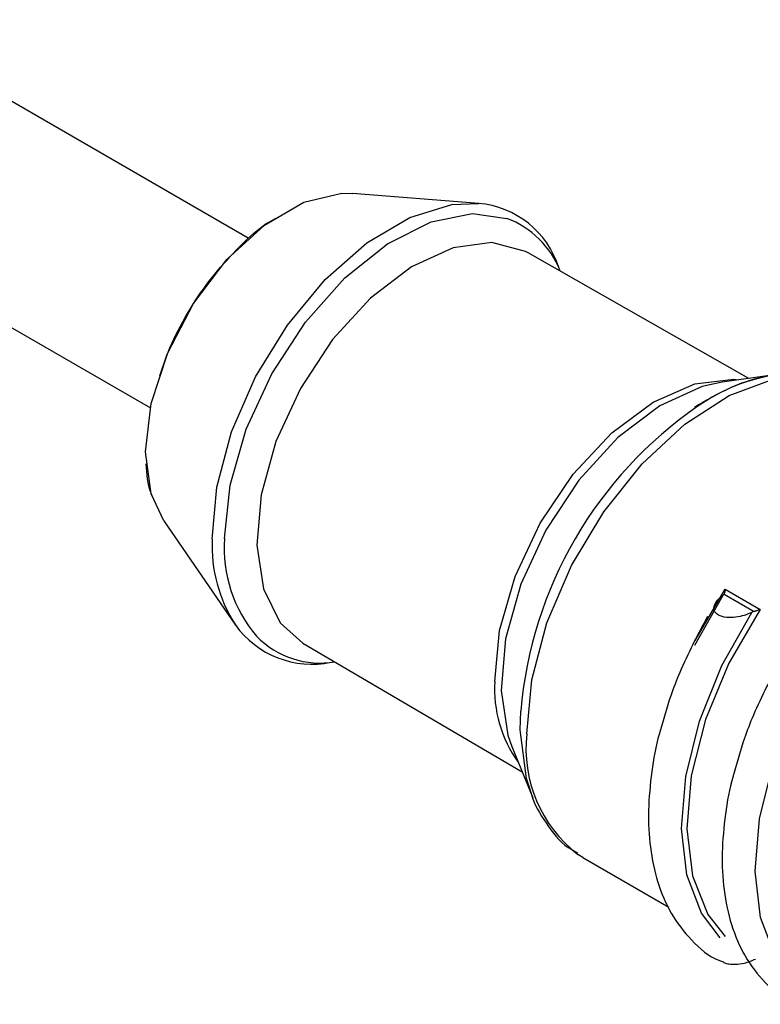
# Model space of a CAD drawing. Header units: millimetres. Extents: x 0 to 432, y 0 to 279.
# Tile 12 of 20: x 418.59 to 423.33, y 157 to 163.3. Entities that reach past the tile are written whole.
import ezdxf

# ---------------------------------------------------------------- set-up
doc = ezdxf.new("R2010")
doc.units = ezdxf.units.MM

msp = doc.modelspace()

# ---------------------------------------------------------------- linework, layer by layer
for p, q in [((420.055, 161.9028), (412.3303, 166.3622)), ((410.7224, 165.8432), (419.4284, 160.8174)), ((421.5294, 162.1252), (420.7221, 162.1891)), ((423.2582, 161.0068), (421.8453, 161.8095)), ((423.4372, 161.0312), (423.0866, 160.9834)), ((423.2838, 160.9922), (423.2782, 160.9954)), ((419.5141, 160.0965), (419.9731, 159.4294)), ((423.0899, 159.6176), (422.9086, 159.299)), ((422.9149, 159.3309), (423.1065, 159.6581)), ((423.0991, 159.6268), (423.2914, 159.5157)), ((423.1065, 159.6581), (423.3296, 159.5293)), ((420.4045, 159.3137), (421.8062, 158.4916)), ((421.795, 158.7598), (421.7979, 158.8776)), ((421.7407, 158.6519), (421.8746, 158.3244)), ((422.1953, 157.9422), (422.1626, 157.9626)), ((422.1953, 157.9422), (422.7447, 157.6251))]:
    msp.add_line(p, q)
at = {"flags": 128}
for points in [[(419.3983, 160.5364), (419.4344, 160.8455), (419.5394, 161.1708), (419.7047, 161.4862), (419.917, 161.7659), (420.159, 161.9874), (420.4112, 162.1327), (420.6531, 162.1901), (420.7221, 162.1891)], [(419.824, 159.9784), (419.8538, 160.3114), (419.9481, 160.6644), (420.1016, 161.0167), (420.3052, 161.3479), (420.5472, 161.6388), (420.8136, 161.8725), (421.0887, 162.0353), (421.3567, 162.1178), (421.5274, 162.1254)], [(419.9031, 159.983), (419.9382, 160.3228), (420.041, 160.6815), (420.2051, 161.0366), (420.42, 161.3659), (420.6724, 161.6486), (420.9464, 161.8669), (421.2247, 162.0072), (421.4899, 162.0606), (421.7085, 162.0299)], [(421.8453, 161.8095), (421.8284, 161.8186), (421.6131, 161.8746), (421.3647, 161.841), (421.1001, 161.7201), (420.8375, 161.5201), (420.5946, 161.2547), (420.3881, 160.942), (420.2319, 160.6032), (420.1368, 160.2614), (420.1093, 159.94), (420.1512, 159.6609), (420.2596, 159.443), (420.4045, 159.3137)], [(421.6313, 159.0682), (421.663, 159.394), (421.7625, 159.7391), (421.9231, 160.0799), (422.1339, 160.3932), (422.3804, 160.6576), (422.6459, 160.8551), (422.9122, 160.9723), (423.1613, 161.0012), (423.1937, 160.998)], [(421.8363, 158.7339), (421.869, 159.0792), (421.9659, 159.4442), (422.122, 159.8091), (422.3287, 160.1543), (422.575, 160.4611), (422.8475, 160.7131), (423.1316, 160.8966), (423.4119, 161.0018), (423.6734, 161.023), (423.9018, 160.959), (423.9285, 160.9445)], [(423.0866, 160.9834), (422.9584, 160.9552), (422.6878, 160.832), (422.4189, 160.6277), (422.1702, 160.3564), (421.9586, 160.0365), (421.7986, 159.6899), (421.7009, 159.3402), (421.6724, 159.0111), (421.7148, 158.7252), (421.7407, 158.6519)], [(419.5141, 160.0965), (419.4339, 160.2687), (419.3983, 160.5364)], [(423.0746, 157.4293), (422.9542, 157.5859), (422.8603, 157.8316), (422.8261, 158.1284), (422.8534, 158.4616), (422.9408, 158.8146), (423.084, 159.17), (423.2758, 159.5102)], [(423.3296, 159.5293), (423.13, 159.1861), (422.9806, 158.8254), (422.8891, 158.466), (422.8604, 158.127), (422.8961, 157.826), (422.9942, 157.5788), (423.1058, 157.4367)], [(423.546, 157.1572), (423.4256, 157.3138), (423.3317, 157.5595), (423.2975, 157.8563), (423.3248, 158.1894), (423.4122, 158.5425), (423.5554, 158.8979), (423.7472, 159.2381)], [(421.8746, 158.3244), (421.8338, 158.4482), (421.795, 158.7598)]]:
    msp.add_lwpolyline(points, dxfattribs=at)
for centre, radius, start, end in [((421.4791, 161.5381), 0.5892, 17.44865, 85.29718), ((421.5044, 161.48), 0.5865, 21.25542, 69.64265), ((423.6231, 159.8344), 1.2111, 98.83322, 124.83618), ((424.4275, 158.6546), 2.6391, 124.53729, 175.15221), ((420.7526, 159.9358), 0.9296, 177.37695, 212.93328), ((420.7651, 159.9193), 0.8643, 175.77032, 220.56228), ((420.4622, 159.7814), 0.6026, 215.62215, 281.70743), ((420.515, 159.755), 0.5687, 224.37154, 279.47622), ((422.4399, 159.0235), 0.8099, 176.836, 215.61711), ((422.6908, 158.6408), 0.8596, 173.77649, 232.08268)]:
    msp.add_arc(centre, radius, start, end)
for points, knots in [([(419.4895, 161.023), (419.5058, 161.0734), (419.5466, 161.1994), (419.6471, 161.3974), (419.781, 161.6062), (419.9775, 161.8343), (420.1449, 161.9985), (420.2499, 162.0374), (420.2503, 162.0376)], [0, 0, 0, 0, 0.121848, 0.304594, 0.48734, 0.666288, 0.998709, 1, 1, 1, 1]), ([(423.9351, 160.9299), (423.9, 160.9527), (423.8009, 161.0169), (423.6017, 161.0483), (423.3634, 161.0278), (423.1292, 160.9517), (422.9798, 160.8632), (422.9089, 160.8212)], [0, 0, 0, 0, 0.125577, 0.354459, 0.582278, 0.801635, 1, 1, 1, 1]), ([(419.4001, 160.4607), (419.4043, 160.3952), (419.409, 160.3209), (419.4356, 160.2659), (419.4388, 160.2594)], [0, 0, 0, 0, 0.88077, 1, 1, 1, 1]), ([(423.2758, 159.5102), (423.2606, 159.5029), (423.2446, 159.4965), (423.2103, 159.4859), (423.1919, 159.4816), (423.1537, 159.4765), (423.1338, 159.4758), (423.0955, 159.4799), (423.0769, 159.485), (423.0493, 159.5009), (423.0403, 159.5116), (423.0327, 159.534), (423.0337, 159.5457), (423.0418, 159.5679), (423.0489, 159.5788), (423.0668, 159.5991), (423.0776, 159.6086), (423.0899, 159.6176)], [0, 0, 0, 0, 0.125, 0.125, 0.25, 0.25, 0.375, 0.375, 0.5, 0.5, 0.625, 0.625, 0.75, 0.75, 0.875, 0.875, 1, 1, 1, 1]), ([(423.0991, 159.6268), (423.1002, 159.6288), (423.1027, 159.6335), (423.1053, 159.6439), (423.1061, 159.653), (423.1065, 159.6581)], [0, 0, 0, 0, 0.247517, 0.580475, 1, 1, 1, 1]), ([(423.3296, 159.5293), (423.3257, 159.5274), (423.3185, 159.524), (423.3079, 159.5202), (423.299, 159.5175), (423.2937, 159.5163), (423.2914, 159.5157)], [0, 0, 0, 0, 0.322839, 0.59683, 0.822327, 1, 1, 1, 1]), ([(422.9922, 159.4836), (422.9294, 159.3651), (422.8413, 159.1988), (422.7453, 158.9489), (422.7095, 158.8219), (422.6875, 158.7442)], [0, 0, 0, 0, 0.490936, 0.688314, 1, 1, 1, 1]), ([(423.4636, 159.2115), (423.4008, 159.0929), (423.3127, 158.9267), (423.2167, 158.6768), (423.1809, 158.5498), (423.1589, 158.472)], [0, 0, 0, 0, 0.490936, 0.688314, 1, 1, 1, 1]), ([(422.6875, 158.7442), (422.6866, 158.7412), (422.6607, 158.6561), (422.633, 158.4869), (422.6098, 158.2413), (422.6222, 158.0028), (422.6696, 157.78), (422.7557, 157.5771), (422.8891, 157.4085), (423.0067, 157.3024), (423.0873, 157.2787), (423.0962, 157.2761)], [0, 0, 0, 0, 0.004535, 0.129589, 0.261411, 0.396745, 0.535086, 0.676679, 0.823479, 0.980555, 1, 1, 1, 1]), ([(423.1589, 158.472), (423.158, 158.4691), (423.1321, 158.3839), (423.1044, 158.2148), (423.0812, 157.9692), (423.0936, 157.7306), (423.141, 157.5079), (423.2271, 157.305), (423.3605, 157.1364), (423.4781, 157.0303), (423.5587, 157.0066), (423.5676, 157.004)], [0, 0, 0, 0, 0.004535, 0.129589, 0.261411, 0.396745, 0.535086, 0.676679, 0.823479, 0.980555, 1, 1, 1, 1]), ([(421.8544, 158.3879), (421.8575, 158.3756), (421.8787, 158.2906), (421.9588, 158.1591), (422.059, 158.0271), (422.1405, 157.9838), (422.1606, 157.9731)], [0, 0, 0, 0, 0.0663155, 0.4579941, 0.8662303, 1, 1, 1, 1]), ([(423.0948, 157.2729), (423.097, 157.2716), (423.1063, 157.2661), (423.133, 157.2606), (423.1765, 157.2583), (423.2378, 157.2674), (423.277, 157.2836), (423.3, 157.2932)], [0, 0, 0, 0, 0.042071, 0.179129, 0.364729, 0.625834, 1, 1, 1, 1])]:
    msp.add_open_spline(points, degree=3, knots=knots)
for points in [[(423.0899, 159.6176), (423.0938, 159.6204), (423.0969, 159.6234), (423.0991, 159.6268)], [(423.2914, 159.5157), (423.2857, 159.5144), (423.2806, 159.5125), (423.2758, 159.5102)]]:
    msp.add_open_spline(points, degree=3)

doc.saveas('drawing.dxf')
